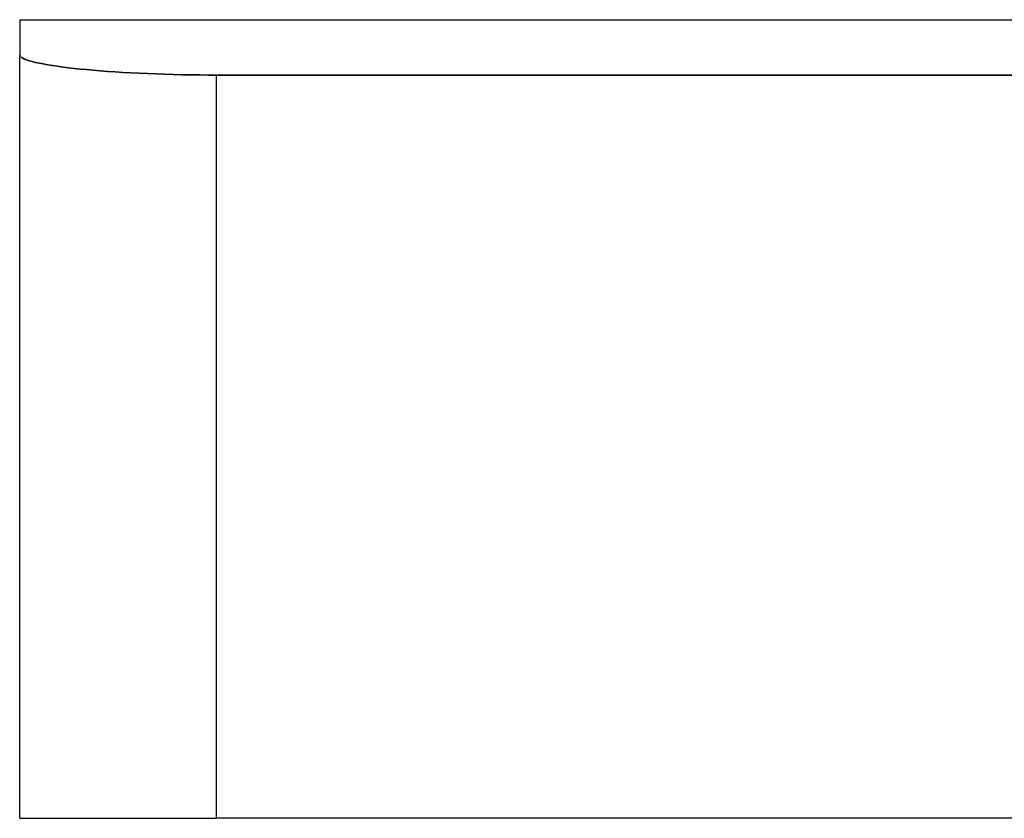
# Model space of a CAD drawing. Header units: millimetres. Extents: x -270 to 270, y -100 to 120.
# Tile 37 of 73: x -60 to 0, y 71 to 120. Entities that reach past the tile are written whole.
import ezdxf

# ---------------------------------------------------------------- set-up
doc = ezdxf.new("R2010")
doc.units = ezdxf.units.MM
doc.layers.add('MAIN-1', color=7, linetype='Continuous')
doc.layers.add('MAIN-2', color=7, linetype='Continuous')

msp = doc.modelspace()

# ---------------------------------------------------------------- linework, layer by layer
at = {"layer": 'MAIN-1'}
for p, q in [((-60.45, 120), (60.45, 120)), ((-60.45, 120), (-60.45, 117.83)), ((-60.45, 117.83), (-60.439, 117.783)), ((-60.45, 71), (-60.45, 117.83)), ((-60.439, 117.783), (-60.404, 117.734)), ((-60.404, 117.734), (-60.345, 117.685)), ((-60.345, 117.685), (-60.263, 117.635)), ((-60.263, 117.635), (-60.155, 117.585)), ((-60.155, 117.585), (-60.022, 117.534)), ((-60.022, 117.534), (-59.865, 117.483)), ((-59.865, 117.483), (-59.684, 117.433)), ((-59.684, 117.433), (-59.479, 117.382)), ((-59.479, 117.382), (-59.251, 117.332)), ((-59.251, 117.332), (-59, 117.283)), ((-59, 117.283), (-58.729, 117.235)), ((-58.729, 117.235), (-58.437, 117.188)), ((-58.437, 117.188), (-58.126, 117.142)), ((-58.126, 117.142), (-57.799, 117.097)), ((-57.799, 117.097), (-57.456, 117.055)), ((-57.456, 117.055), (-57.1, 117.014)), ((-57.1, 117.014), (-56.731, 116.974)), ((-56.731, 116.974), (-56.342, 116.936)), ((-56.342, 116.936), (-55.933, 116.899)), ((-55.933, 116.899), (-55.505, 116.864)), ((-55.505, 116.864), (-55.059, 116.83)), ((-55.059, 116.83), (-54.596, 116.798)), ((-54.596, 116.798), (-54.118, 116.768)), ((-54.118, 116.768), (-53.626, 116.74)), ((-53.626, 116.74), (-53.123, 116.715)), ((-53.123, 116.715), (-52.609, 116.692)), ((-52.609, 116.692), (-52.087, 116.672)), ((-52.087, 116.672), (-51.558, 116.654)), ((-51.558, 116.654), (-51.025, 116.639)), ((-51.025, 116.639), (-50.489, 116.627)), ((-50.489, 116.627), (-49.952, 116.618)), ((-49.952, 116.618), (-49.417, 116.611)), ((-49.417, 116.611), (-48.885, 116.607)), ((-48.885, 116.607), (-48.36, 116.606)), ((-48.36, 116.606), (48.36, 116.606)), ((-48.36, 71), (-48.36, 116.606)), ((-60.45, 71), (-48.36, 71)), ((48.36, 71), (-48.36, 71))]:
    msp.add_line(p, q, dxfattribs=at)
at = {"layer": 'MAIN-2'}
for p, q in [((-60.439, 117.783), (-60.45, 117.83)), ((-60.404, 117.734), (-60.439, 117.783)), ((-60.345, 117.685), (-60.404, 117.734)), ((-60.263, 117.635), (-60.345, 117.685)), ((-60.155, 117.585), (-60.263, 117.635)), ((-60.022, 117.534), (-60.155, 117.585)), ((-59.865, 117.483), (-60.022, 117.534)), ((-59.684, 117.433), (-59.865, 117.483)), ((-59.479, 117.382), (-59.684, 117.433)), ((-59.251, 117.332), (-59.479, 117.382)), ((-59, 117.283), (-59.251, 117.332)), ((-58.729, 117.235), (-59, 117.283)), ((-58.437, 117.188), (-58.729, 117.235)), ((-58.126, 117.142), (-58.437, 117.188)), ((-57.799, 117.097), (-58.126, 117.142)), ((-57.456, 117.055), (-57.799, 117.097)), ((-57.1, 117.014), (-57.456, 117.055)), ((-56.731, 116.974), (-57.1, 117.014)), ((-56.342, 116.936), (-56.731, 116.974)), ((-55.933, 116.899), (-56.342, 116.936)), ((-55.505, 116.864), (-55.933, 116.899)), ((-55.059, 116.83), (-55.505, 116.864)), ((-54.596, 116.798), (-55.059, 116.83)), ((-54.118, 116.768), (-54.596, 116.798)), ((-53.626, 116.74), (-54.118, 116.768)), ((-53.123, 116.715), (-53.626, 116.74)), ((-52.609, 116.692), (-53.123, 116.715)), ((-52.087, 116.672), (-52.609, 116.692)), ((-51.558, 116.654), (-52.087, 116.672)), ((-51.025, 116.639), (-51.558, 116.654)), ((-50.489, 116.627), (-51.025, 116.639)), ((-49.952, 116.618), (-50.489, 116.627)), ((-49.417, 116.611), (-49.952, 116.618)), ((-48.885, 116.607), (-49.417, 116.611)), ((-48.36, 116.606), (-48.885, 116.607)), ((48.36, 116.606), (-48.36, 116.606)), ((-48.36, 71), (-48.36, 116.606)), ((-60.45, 71), (-60.45, 71))]:
    msp.add_line(p, q, dxfattribs=at)

doc.saveas('drawing.dxf')
